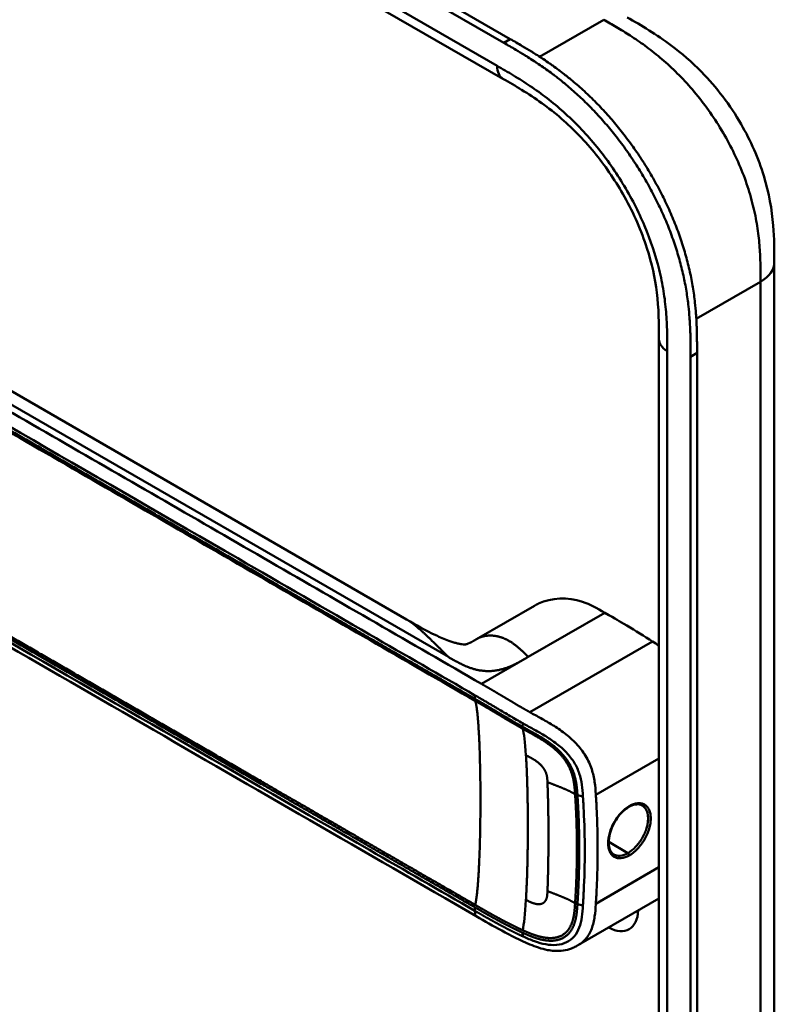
# Model space of a CAD drawing. Header units: millimetres. Extents: x 20 to 833, y 20 to 574.
# Tile 4 of 10: x 200 to 232, y 99 to 141. Entities that reach past the tile are written whole.
import ezdxf

# ---------------------------------------------------------------- set-up
doc = ezdxf.new("R2010")
doc.units = ezdxf.units.MM
doc.header["$LTSCALE"] = 2
doc.layers.add('Sichtbare Kanten(DIN)', color=7, linetype='Continuous', lineweight=50)
doc.layers.add('Sichtbare tangentiale Kanten(DIN)', color=7, linetype='Continuous', lineweight=50)

msp = doc.modelspace()

# ---------------------------------------------------------------- linework, layer by layer
at = {"layer": 'Sichtbare Kanten(DIN)'}
for p, q in [((176.086, 166.064), (221.036, 140.112)), ((220.761, 139.953), (175.811, 165.905)), ((220.727, 138.424), (179.737, 162.09)), ((220.727, 138.424), (220.727, 138.424)), ((216.634, 115.474), (184.867, 133.815)), ((232.248, 130.628), (232.248, 130.628)), ((227.35, 127.362), (227.35, 127.362)), ((227.35, 65.494), (227.35, 127.362)), ((228.966, 126.785), (228.966, 64.264)), ((228.692, 64.106), (228.692, 126.627)), ((222.061, 116.054), (219.604, 114.636)), ((219.261, 113.057), (219.261, 113.057)), ((219.174, 112.311), (219.174, 112.311)), ((219.386, 112.188), (219.386, 112.188)), ((223.835, 110.198), (223.835, 110.198)), ((222.308, 109.317), (222.309, 109.318)), ((223.853, 108.409), (223.853, 108.409)), ((223.953, 104.778), (223.953, 104.778)), ((224.185, 104.702), (224.185, 104.702)), ((227.35, 103.626), (223.93, 101.652)), ((219.593, 102.869), (219.593, 102.869)), ((223.93, 101.652), (223.93, 101.652))]:
    msp.add_line(p, q, dxfattribs=at)
for centre, major_axis, start_param, end_param in [((223.346, 109.916), (-2.8, 4.85), 0.009893, 0.010537), ((223.29, 109.884), (-2.76, 4.78), 6.246868, 6.247662), ((223.29, 109.884), (-2.34, 4.053), 6.056192, 6.056239), ((223.318, 109.9), (-2.32, 4.018), 6.063042, 6.063091), ((223.403, 109.949), (-2.3, 3.984), 6.09801, 6.098059), ((223.233, 109.851), (-2.3, 3.984), 6.012295, 6.012343), ((223.176, 109.818), (-2.26, 3.914), 5.965961, 5.96598), ((223.348, 109.915), (2.801, -4.852), 3.755149, 3.755152), ((223.293, 109.881), (-2.762, 4.785), 0.596305, 0.596308), ((223.459, 109.982), (-2.26, 3.914), 0.608456, 0.608473), ((223.516, 110.014), (-1.91, 3.309), 0.599588, 0.599593), ((223.233, 109.851), (2.3, -3.984), 3.918137, 3.918157), ((223.29, 109.884), (2.34, -4.053), 3.935383, 3.935402), ((223.177, 109.818), (2.26, -3.914), 3.90028, 3.9003), ((223.318, 109.9), (-2.32, 4.018), 0.802604, 0.802622), ((223.29, 109.884), (2.34, -4.053), 5.30555, 5.3057), ((223.29, 109.884), (-2.76, 4.78), 2.193163, 2.193278), ((223.459, 109.982), (-2.26, 3.914), 2.483048, 2.483052), ((223.29, 109.884), (-2.76, 4.781), 2.502702, 2.502706), ((223.346, 109.916), (2.8, -4.849), 5.62772, 5.627723), ((225.156, 103.94), (0.93, -1.611), 5.076761, 5.076776), ((225.156, 103.94), (0.93, -1.611), 5.538923, 7.027295)]:
    msp.add_ellipse(centre, major_axis=major_axis, ratio=0.57735, start_param=start_param, end_param=end_param, dxfattribs=at)
for points, knots in [([(226.004, 141.032), (226.607, 140.684), (227.248, 140.307), (228.312, 139.51), (228.748, 139.133), (229.789, 138.068), (230.371, 137.306), (231.244, 135.797), (231.575, 135.045), (232.018, 133.591), (232.145, 132.873), (232.246, 131.649), (232.248, 131.124), (232.248, 130.628)], [0, 0, 0, 0, 0.640067, 0.640067, 1.097736, 1.097736, 1.8011, 1.8011, 2.405341, 2.405341, 2.977357, 2.977357, 3.433806, 3.433806, 3.433806, 3.433806]), ([(221.036, 140.112), (221.205, 140.014), (221.502, 139.842), (221.845, 139.636), (222.103, 139.476), (222.275, 139.366), (222.491, 139.223), (222.664, 139.106), (222.88, 138.954), (223.052, 138.828), (223.311, 138.633), (223.569, 138.428), (223.953, 138.105), (224.29, 137.798), (224.705, 137.393), (225.03, 137.05), (225.427, 136.601), (225.735, 136.227), (226.107, 135.74), (226.393, 135.337), (226.734, 134.818), (226.994, 134.393), (227.299, 133.849), (227.528, 133.407), (227.792, 132.846), (227.986, 132.393), (228.204, 131.824), (228.358, 131.367), (228.526, 130.799), (228.639, 130.347), (228.754, 129.79), (228.826, 129.351), (228.886, 128.866), (228.914, 128.549), (228.936, 128.237), (228.947, 128.031), (228.956, 127.776), (228.961, 127.575), (228.965, 127.325), (228.966, 127.078), (228.966, 126.883), (228.966, 126.785)], [-0.9999979, -0.9999979, -0.9999979, -0.9999979, -0.9583317, -0.927082, -0.9166655, -0.8958324, -0.8854159, -0.8645828, -0.8541662, -0.8333331, -0.8229166, -0.7916669, -0.7708339, -0.7291677, -0.7083346, -0.6666684, -0.6458353, -0.6041691, -0.583336, -0.5416698, -0.5208368, -0.4791706, -0.4583375, -0.4166713, -0.3958382, -0.354172, -0.3333389, -0.2916727, -0.2708396, -0.2291735, -0.2083404, -0.1666742, -0.1458411, -0.1145915, -0.1041749, -0.0833418, -0.0729253, -0.0520922, -0.0416756, -0.0208425, -0.0000095, -0.0000095, -0.0000095, -0.0000095]), ([(228.692, 126.627), (228.692, 126.724), (228.692, 126.92), (228.69, 127.167), (228.687, 127.416), (228.682, 127.618), (228.672, 127.873), (228.661, 128.078), (228.64, 128.391), (228.611, 128.708), (228.552, 129.192), (228.48, 129.631), (228.364, 130.189), (228.251, 130.641), (228.084, 131.209), (227.93, 131.665), (227.712, 132.235), (227.518, 132.688), (227.254, 133.248), (227.025, 133.691), (226.719, 134.234), (226.46, 134.66), (226.118, 135.178), (225.832, 135.581), (225.46, 136.068), (225.152, 136.443), (224.756, 136.892), (224.431, 137.234), (224.016, 137.64), (223.678, 137.946), (223.294, 138.27), (223.037, 138.474), (222.778, 138.67), (222.605, 138.795), (222.389, 138.947), (222.217, 139.065), (222.001, 139.207), (221.828, 139.317), (221.57, 139.478), (221.228, 139.684), (220.93, 139.856), (220.761, 139.953)], [0.0000095, 0.0000095, 0.0000095, 0.0000095, 0.0208425, 0.0416756, 0.0520922, 0.0729253, 0.0833418, 0.1041749, 0.1145915, 0.1458411, 0.1666742, 0.2083404, 0.2291735, 0.2708396, 0.2916727, 0.3333389, 0.354172, 0.3958382, 0.4166713, 0.4583375, 0.4791706, 0.5208368, 0.5416698, 0.583336, 0.6041691, 0.6458353, 0.6666684, 0.7083346, 0.7291677, 0.7708339, 0.7916669, 0.8229166, 0.8333331, 0.8541662, 0.8645828, 0.8854159, 0.8958324, 0.9166655, 0.927082, 0.9583317, 0.9999979, 0.9999979, 0.9999979, 0.9999979]), ([(227.35, 127.362), (227.351, 128.024), (227.344, 128.671), (227.182, 129.958), (227.046, 130.593), (226.607, 131.962), (226.279, 132.713), (225.535, 134.046), (225.124, 134.652), (224.225, 135.77), (223.724, 136.287), (222.661, 137.209), (222.091, 137.606), (221.258, 138.117), (220.994, 138.27), (220.727, 138.424)], [0, 0, 0, 0, 0.609028, 0.609028, 1.140262, 1.140262, 1.745142, 1.745142, 2.28517, 2.28517, 2.850958, 2.850958, 3.470181, 3.470181, 3.75364, 3.75364, 3.75364, 3.75364]), ([(232.248, 130.628), (232.248, 119.741), (232.248, 108.855), (232.248, 88.232), (232.248, 78.496), (232.248, 68.76)], [0, 0, 0, 0, 10, 10, 18.943141, 18.943141, 18.943141, 18.943141]), ([(219.593, 102.869), (210.164, 108.313), (200.736, 113.756), (188.742, 120.681), (186.175, 122.162), (182.327, 124.385), (181.028, 125.123), (179.279, 126.361), (178.718, 126.808), (178.042, 127.564), (177.84, 127.844), (177.624, 128.302), (177.566, 128.466), (177.507, 128.728), (177.492, 128.819), (177.477, 128.962), (177.473, 129.011), (177.47, 129.089), (177.469, 129.116), (177.468, 129.158), (177.468, 129.173), (177.467, 129.197), (177.467, 129.206), (177.467, 129.22), (177.467, 129.225), (177.467, 129.233), (177.467, 129.236), (177.467, 129.24), (177.467, 129.242), (177.467, 129.245), (177.467, 129.246), (177.467, 129.247)], [0.000012, 0.000012, 0.000012, 0.000012, 10, 10, 12.721815, 12.721815, 14.083382, 14.083382, 14.788117, 14.788117, 15.165559, 15.165559, 15.364309, 15.364309, 15.466235, 15.466235, 15.51796, 15.51796, 15.544267, 15.544267, 15.557804, 15.557804, 15.564928, 15.564928, 15.568801, 15.568801, 15.570957, 15.570957, 15.572137, 15.572137, 15.573377, 15.573377, 15.573377, 15.573377]), ([(225.054, 115.758), (224.711, 115.956), (224.416, 116.117), (224.107, 116.219), (223.466, 116.432), (222.782, 116.395), (222.24, 116.147), (222.179, 116.118), (222.119, 116.088), (222.062, 116.054)], [-2.989299, -2.989299, -2.989299, -2.989299, -2.535557, -2.535557, -2.535557, -1.593411, -1.593411, -1.593411, -1.487163, -1.487163, -1.487163, -1.487163]), ([(216.636, 115.473), (217.022, 115.25), (217.424, 115.013), (218.048, 114.719), (218.231, 114.64), (218.484, 114.548), (218.541, 114.528), (218.652, 114.493), (218.706, 114.478), (218.782, 114.458), (218.806, 114.452), (218.851, 114.442), (218.873, 114.438), (218.93, 114.427), (218.961, 114.422), (219.034, 114.413), (219.06, 114.412), (219.103, 114.412), (219.117, 114.413), (219.172, 114.42), (219.202, 114.423), (219.356, 114.497), (219.408, 114.524), (219.481, 114.565)], [0, 0, 0, 0, 0.412798, 0.412798, 0.571706, 0.571706, 0.617207, 0.617207, 0.658837, 0.658837, 0.679527, 0.679527, 0.700225, 0.700225, 0.742052, 0.742052, 0.82549, 0.82549, 0.921407, 0.921407, 1.209516, 1.209516, 1.309538, 1.309538, 1.309538, 1.309538]), ([(227.07, 114.539), (226.742, 114.747), (226.349, 114.992), (225.63, 115.425), (225.551, 115.47), (225.054, 115.758)], [-1.067267, -1.067267, -1.067267, -1.067267, -0.527761, -0.527761, 0, 0, 0, 0]), ([(226.073, 107.512), (225.988, 107.463), (225.9, 107.396), (225.733, 107.238), (225.652, 107.144), (225.507, 106.94), (225.442, 106.828), (225.334, 106.599), (225.291, 106.479), (225.233, 106.249), (225.217, 106.135), (225.213, 105.93), (225.225, 105.836), (225.271, 105.679), (225.307, 105.614), (225.376, 105.537), (225.405, 105.513), (225.436, 105.495)], [0, 0, 0, 0, 0.0929743, 0.0929743, 0.1876662, 0.1876662, 0.2826213, 0.2826213, 0.3785871, 0.3785871, 0.4744447, 0.4744447, 0.5687909, 0.5687909, 0.662474, 0.662474, 0.7185746, 0.7185746, 0.7185746, 0.7185746]), ([(226.637, 107.573), (226.571, 107.611), (226.491, 107.629), (226.318, 107.617), (226.223, 107.589), (226.109, 107.532), (226.091, 107.522), (226.073, 107.512)], [0, 0, 0, 0, 0.1124138, 0.1124138, 0.2176118, 0.2176118, 0.2371353, 0.2371353, 0.2371353, 0.2371353]), ([(223.93, 101.652), (223.925, 101.649), (223.92, 101.646), (223.908, 101.639), (223.902, 101.636), (223.886, 101.627), (223.876, 101.621), (223.85, 101.607), (223.834, 101.598), (223.789, 101.575), (223.76, 101.561), (223.671, 101.52), (223.611, 101.497), (223.433, 101.44), (223.313, 101.417), (223.002, 101.389), (222.809, 101.403), (222.363, 101.487), (222.111, 101.576), (221.453, 101.853), (221.062, 102.053), (220.312, 102.455), (219.952, 102.661), (219.593, 102.869)], [0, 0, 0, 0, 0.004984, 0.004984, 0.010551, 0.010551, 0.018857, 0.018857, 0.032649, 0.032649, 0.058506, 0.058506, 0.111776, 0.111776, 0.219064, 0.219064, 0.389016, 0.389016, 0.623188, 0.623188, 1.027902, 1.027902, 1.409262, 1.409262, 1.409262, 1.409262])]:
    msp.add_open_spline(points, degree=3, knots=knots, dxfattribs=at)
for points, degree in [([(216.635, 115.473), (216.635, 115.473), (216.635, 115.473), (216.635, 115.473), (216.635, 115.473), (216.636, 115.473), (216.636, 115.473), (216.636, 115.473)], 7), ([(219.613, 114.641), (219.586, 114.625), (219.559, 114.61), (219.533, 114.595), (219.507, 114.58), (219.481, 114.565)], 5), ([(219.604, 114.636), (219.607, 114.637), (219.61, 114.639), (219.613, 114.641)], 3), ([(227.07, 114.539), (227.163, 114.48), (227.257, 114.421), (227.35, 114.359)], 3), ([(226.637, 107.573), (226.637, 107.573), (226.637, 107.573), (226.637, 107.573)], 3), ([(222.652, 107.164), (222.652, 107.164), (222.652, 107.164), (222.652, 107.164)], 3), ([(222.653, 105.496), (222.653, 105.495), (222.653, 105.495), (222.654, 105.495)], 3)]:
    msp.add_open_spline(points, degree=degree, dxfattribs=at)
at = {"layer": 'Sichtbare tangentiale Kanten(DIN)'}
for p, q in [((179.488, 162.639), (220.479, 138.974)), ((222.281, 139.361), (225.004, 140.933)), ((224.721, 140.77), (224.721, 140.77)), ((220.761, 139.953), (221.036, 140.112)), ((226.095, 140.279), (226.095, 140.279)), ((228.211, 138.571), (228.211, 138.571)), ((184.225, 133.615), (218.408, 113.879)), ((231.635, 131.088), (231.635, 131.088)), ((231.662, 129.811), (228.935, 128.237)), ((227.702, 126.872), (227.702, 65.004)), ((228.692, 126.627), (228.966, 126.785)), ((221.8, 113.879), (225.054, 115.758)), ((227.07, 114.539), (221.868, 111.535)), ((219.818, 112.735), (221.755, 113.853)), ((221.755, 113.853), (221.8, 113.879)), ((219.329, 112.222), (219.329, 112.222)), ((219.538, 112.1), (219.538, 112.25)), ((221.554, 110.919), (221.565, 111.063)), ((227.35, 109.575), (224.67, 108.027)), ((223.889, 108.01), (224.121, 107.959)), ((223.949, 106.76), (223.949, 106.76)), ((224.185, 106.624), (224.185, 106.624)), ((224.741, 106.302), (224.741, 106.302)), ((226.033, 105.556), (225.215, 106.029)), ((227.35, 104.951), (224.67, 103.403)), ((219.538, 103.099), (219.538, 103.248)), ((223.889, 103.386), (224.121, 103.335)), ((221.554, 102.174), (221.565, 102.019))]:
    msp.add_line(p, q, dxfattribs=at)
for centre, major_axis, ratio, start_param, end_param in [((221.277, 103.004), (0.206, 7.959), 0.058822, 5.715032, 6.102647), ((221.276, 109.794), (0.174, -7.758), 0.062155, 0.250345, 0.637485)]:
    msp.add_ellipse(centre, major_axis=major_axis, ratio=ratio, start_param=start_param, end_param=end_param, dxfattribs=at)
for points, degree, knots in [([(231.662, 129.811), (231.662, 130.016), (231.662, 130.228), (231.658, 130.442), (231.654, 130.68), (231.646, 130.921), (231.63, 131.164), (231.613, 131.428), (231.588, 131.694), (231.551, 131.964), (231.512, 132.245), (231.462, 132.531), (231.395, 132.827), (231.329, 133.125), (231.247, 133.43), (231.149, 133.736), (231.051, 134.044), (230.937, 134.354), (230.808, 134.663), (230.68, 134.971), (230.536, 135.277), (230.379, 135.58), (230.223, 135.879), (230.053, 136.176), (229.873, 136.463), (229.693, 136.75), (229.503, 137.027), (229.305, 137.293), (229.109, 137.557), (228.903, 137.811), (228.69, 138.055), (228.482, 138.293), (228.266, 138.521), (228.045, 138.737), (227.831, 138.946), (227.612, 139.144), (227.391, 139.33), (227.179, 139.507), (226.965, 139.674), (226.749, 139.832), (226.544, 139.981), (226.338, 140.122), (226.131, 140.255), (225.936, 140.382), (225.74, 140.502), (225.546, 140.617), (225.363, 140.726), (225.182, 140.831), (225.004, 140.933)], 3, [0, 0, 0, 0, 0.200478, 0.200478, 0.200478, 0.423741, 0.423741, 0.423741, 0.666684, 0.666684, 0.666684, 0.9194, 0.9194, 0.9194, 1.173003, 1.173003, 1.173003, 1.427874, 1.427874, 1.427874, 1.681933, 1.681933, 1.681933, 1.933379, 1.933379, 1.933379, 2.184817, 2.184817, 2.184817, 2.434394, 2.434394, 2.434394, 2.678283, 2.678283, 2.678283, 2.913464, 2.913464, 2.913464, 3.137969, 3.137969, 3.137969, 3.350822, 3.350822, 3.350822, 3.551826, 3.551826, 3.551826, 3.741307, 3.741307, 3.741307, 3.741307]), ([(220.479, 138.974), (220.706, 138.842), (221.172, 138.573), (221.886, 138.123), (222.599, 137.611), (223.538, 136.834), (224.663, 135.67), (225.848, 134.015), (226.791, 132.186), (227.311, 130.623), (227.556, 129.407), (227.662, 128.522), (227.702, 127.671), (227.702, 127.133), (227.702, 126.872)], 3, [41.227522, 41.227522, 41.227522, 41.227522, 41.471025, 41.714526, 41.958028, 42.201529, 42.688532, 43.175534, 43.662537, 44.149539, 44.39304, 44.636542, 44.880043, 45.123546, 45.123546, 45.123546, 45.123546]), ([(219.818, 112.735), (219.817, 112.736), (219.814, 112.738), (219.81, 112.74), (218.331, 113.594), (216.832, 114.459), (213.838, 116.188), (212.342, 117.052), (209.353, 118.777), (207.859, 119.64), (204.87, 121.365), (203.375, 122.228), (200.384, 123.956), (198.888, 124.819), (195.897, 126.546), (194.403, 127.409), (192.163, 128.702), (191.416, 129.133), (189.922, 129.996), (189.175, 130.427), (187.678, 131.291), (186.93, 131.723), (185.433, 132.587), (184.685, 133.019), (183.939, 133.45)], 3, [0, 0, 0, 0, 0.003774, 0.003774, 0.003774, 1.589417, 1.589417, 3.175061, 3.175061, 4.760704, 4.760704, 6.346347, 6.346347, 7.93199, 7.93199, 9.517633, 9.517633, 10.310454, 10.310454, 11.103276, 11.103276, 11.896097, 11.896097, 12.687417, 12.687417, 12.687417, 12.687417]), ([(183.659, 132.965), (186.475, 131.339), (189.299, 129.709), (192.113, 128.084), (197.891, 124.748), (203.682, 121.405), (209.463, 118.067), (211.325, 116.992), (213.189, 115.916), (215.055, 114.839), (216.555, 113.972), (218.059, 113.104), (219.538, 112.25)], 3, [23.229983, 23.229983, 23.229983, 23.229983, 26.216835, 26.216835, 26.216835, 32.351591, 32.351591, 32.351591, 34.327983, 34.327983, 34.327983, 35.917386, 35.917386, 35.917386, 35.917386]), ([(219.541, 112.099), (219.539, 112.1), (218.649, 112.614), (216.857, 113.649), (214.154, 115.209), (210.569, 117.279), (206.086, 119.868), (201.598, 122.459), (197.114, 125.048), (193.079, 127.377), (189.489, 129.45), (186.798, 131.003), (185.005, 132.039), (184.108, 132.556), (183.659, 132.815)], 5, [20.643738, 20.643738, 20.643738, 20.643738, 20.643738, 20.643738, 20.647429, 22.23307, 23.81871, 25.404351, 26.989992, 28.575633, 30.161274, 31.746914, 32.539735, 33.332924, 33.332924, 33.332924, 33.332924, 33.332924, 33.332924]), ([(183.672, 132.726), (184.42, 132.294), (185.167, 131.863), (186.662, 131), (187.409, 130.568), (189.652, 129.273), (191.147, 128.41), (194.137, 126.684), (195.632, 125.821), (198.621, 124.095), (200.116, 123.232), (203.107, 121.505), (204.602, 120.642), (207.592, 118.916), (209.087, 118.053), (212.075, 116.327), (213.57, 115.464), (216.566, 113.734), (218.069, 112.867), (219.551, 112.011)], 3, [3.014705, 3.014705, 3.014705, 3.014705, 3.807868, 3.807868, 4.600688, 4.600688, 6.186329, 6.186329, 7.77197, 7.77197, 9.357611, 9.357611, 10.943251, 10.943251, 12.528892, 12.528892, 14.114533, 14.114533, 15.703149, 15.703149, 15.703149, 15.703149]), ([(183.66, 123.963), (183.66, 123.963), (184.108, 123.704), (185.005, 123.186), (186.799, 122.15), (189.49, 120.597), (193.079, 118.525), (197.114, 116.195), (201.598, 113.606), (206.086, 111.015), (210.57, 108.426), (214.156, 106.356), (216.858, 104.796), (218.649, 103.761), (219.538, 103.248)], 5, [0, 0, 0, 0, 0, 0, 0.000115, 0.792936, 1.585758, 3.171401, 4.757044, 6.342687, 7.92833, 9.513973, 11.099617, 12.688168, 12.688168, 12.688168, 12.688168, 12.688168, 12.688168]), ([(219.538, 103.099), (218.041, 103.963), (216.549, 104.825), (215.054, 105.688), (209.582, 108.847), (204.109, 112.007), (198.632, 115.169), (194.953, 117.293), (191.286, 119.41), (187.606, 121.535), (186.291, 122.294), (184.973, 123.055), (183.659, 123.813)], 3, [0, 0, 0, 0, 1.585642, 1.585642, 1.585642, 7.391542, 7.391542, 7.391542, 11.290432, 11.290432, 11.290432, 12.683632, 12.683632, 12.683632, 12.683632]), ([(219.553, 103.351), (219.551, 103.352), (218.662, 103.865), (216.87, 104.9), (214.167, 106.46), (210.581, 108.531), (206.098, 111.119), (201.61, 113.71), (197.127, 116.299), (193.091, 118.629), (189.502, 120.701), (186.811, 122.255), (185.018, 123.29), (184.121, 123.808), (183.672, 124.067)], 5, [20.643505, 20.643505, 20.643505, 20.643505, 20.643505, 20.643505, 20.647304, 22.232947, 23.81859, 25.404233, 26.989877, 28.57552, 30.161163, 31.746806, 32.539627, 33.332646, 33.332646, 33.332646, 33.332646, 33.332646, 33.332646]), ([(221.868, 111.535), (221.868, 111.535), (221.862, 111.539), (221.805, 111.571), (221.695, 111.632), (221.531, 111.727), (221.31, 111.855), (221.078, 111.994), (220.876, 112.114), (220.702, 112.219), (220.553, 112.306), (220.429, 112.38), (220.305, 112.452), (220.159, 112.538), (220.038, 112.608), (219.941, 112.664), (219.868, 112.706), (219.821, 112.733)], 5, [0, 0, 0, 0, 0, 0, 0.0000229, 0.0096916, 0.0982564, 0.1868211, 0.2753859, 0.3639507, 0.4082331, 0.4525155, 0.4967979, 0.5410803, 0.5853627, 0.6296451, 0.7144354, 0.7144354, 0.7144354, 0.7144354, 0.7144354, 0.7144354]), ([(219.541, 112.249), (219.62, 112.203), (219.699, 112.157), (219.778, 112.112), (219.819, 112.088), (219.86, 112.064), (219.901, 112.04), (219.942, 112.016), (219.982, 111.992), (220.023, 111.968), (220.064, 111.944), (220.105, 111.92), (220.146, 111.896), (220.188, 111.872), (220.228, 111.848), (220.27, 111.823), (220.311, 111.799), (220.352, 111.775), (220.393, 111.75), (220.434, 111.726), (220.475, 111.701), (220.517, 111.677), (220.6, 111.627), (220.684, 111.577), (220.769, 111.526), (220.855, 111.475), (220.941, 111.424), (221.03, 111.372), (221.118, 111.32), (221.208, 111.267), (221.297, 111.215), (221.387, 111.163), (221.477, 111.113), (221.565, 111.063)], 3, [35.9173864, 35.9173864, 35.9173864, 35.9173864, 36.0021913, 36.0021913, 36.0021913, 36.0464737, 36.0464737, 36.0464737, 36.0907561, 36.0907561, 36.0907561, 36.1350385, 36.1350385, 36.1350385, 36.1793209, 36.1793209, 36.1793209, 36.2236033, 36.2236033, 36.2236033, 36.2678857, 36.2678857, 36.2678857, 36.3564505, 36.3564505, 36.3564505, 36.4450153, 36.4450153, 36.4450153, 36.5335801, 36.5335801, 36.5335801, 36.6222122, 36.6222122, 36.6222122, 36.6222122]), ([(221.554, 110.919), (221.554, 110.919), (221.501, 110.949), (221.394, 111.009), (221.234, 111.101), (221.023, 111.226), (220.765, 111.379), (220.513, 111.53), (220.266, 111.676), (220.023, 111.821), (219.829, 111.932), (219.685, 112.016), (219.589, 112.071), (219.543, 112.098)], 5, [19.9459827, 19.9459827, 19.9459827, 19.9459827, 19.9459827, 19.9459827, 19.9460686, 20.0337387, 20.1214087, 20.2090787, 20.2967487, 20.3844187, 20.4720888, 20.5597588, 20.6429705, 20.6429705, 20.6429705, 20.6429705, 20.6429705, 20.6429705]), ([(219.551, 112.011), (219.599, 111.983), (219.695, 111.928), (219.84, 111.844), (220.034, 111.732), (220.277, 111.587), (220.524, 111.442), (220.774, 111.291), (221.032, 111.138), (221.243, 111.014), (221.403, 110.922), (221.51, 110.862), (221.564, 110.831)], 5, [15.703149, 15.703149, 15.703149, 15.703149, 15.703149, 15.703149, 15.7878438, 15.8755138, 15.9631839, 16.0508539, 16.1385239, 16.2261939, 16.3138639, 16.4021379, 16.4021379, 16.4021379, 16.4021379, 16.4021379, 16.4021379]), ([(224.67, 108.027), (224.669, 108.035), (224.669, 108.043), (224.668, 108.051), (224.657, 108.223), (224.643, 108.396), (224.618, 108.574), (224.592, 108.752), (224.554, 108.933), (224.493, 109.119), (224.431, 109.304), (224.345, 109.494), (224.234, 109.678), (224.122, 109.862), (223.985, 110.039), (223.833, 110.201), (223.68, 110.363), (223.515, 110.508), (223.345, 110.639), (223.176, 110.77), (223.003, 110.885), (222.834, 110.99), (222.665, 111.094), (222.5, 111.188), (222.34, 111.276), (222.179, 111.365), (222.024, 111.449), (221.868, 111.535)], 3, [0, 0, 0, 0, 0.007362, 0.007362, 0.007362, 0.167688, 0.167688, 0.167688, 0.328015, 0.328015, 0.328015, 0.488341, 0.488341, 0.488341, 0.648667, 0.648667, 0.648667, 0.808994, 0.808994, 0.808994, 0.96932, 0.96932, 0.96932, 1.129647, 1.129647, 1.129647, 1.28995, 1.28995, 1.28995, 1.28995]), ([(223.889, 108.01), (223.889, 108.011), (223.883, 108.098), (223.87, 108.271), (223.846, 108.534), (223.776, 108.892), (223.579, 109.358), (223.245, 109.799), (222.826, 110.167), (222.382, 110.459), (222.045, 110.649), (221.798, 110.783), (221.635, 110.874), (221.554, 110.919)], 5, [18.881507, 18.881507, 18.881507, 18.881507, 18.881507, 18.881507, 18.882697, 19.015618, 19.14854, 19.281461, 19.414383, 19.547304, 19.680226, 19.813147, 19.945983, 19.945983, 19.945983, 19.945983, 19.945983, 19.945983]), ([(221.564, 110.831), (221.644, 110.786), (221.806, 110.697), (222.049, 110.564), (222.377, 110.379), (222.799, 110.099), (223.187, 109.753), (223.494, 109.345), (223.679, 108.907), (223.747, 108.563), (223.771, 108.306), (223.783, 108.135), (223.789, 108.049)], 5, [0, 0, 0, 0, 0, 0, 0.132315, 0.265237, 0.398158, 0.53108, 0.664001, 0.796923, 0.929844, 1.062736, 1.062736, 1.062736, 1.062736, 1.062736, 1.062736]), ([(221.565, 111.063), (221.574, 111.058), (221.584, 111.053), (221.593, 111.047), (221.753, 110.959), (221.909, 110.874), (222.067, 110.787), (222.225, 110.7), (222.384, 110.61), (222.542, 110.512), (222.7, 110.414), (222.857, 110.309), (223.006, 110.194), (223.156, 110.079), (223.297, 109.955), (223.423, 109.821), (223.549, 109.687), (223.66, 109.544), (223.751, 109.394), (223.842, 109.245), (223.913, 109.09), (223.965, 108.933), (224.017, 108.775), (224.051, 108.616), (224.074, 108.454), (224.097, 108.293), (224.11, 108.128), (224.121, 107.959)], 3, [36.622212, 36.622212, 36.622212, 36.622212, 36.631814, 36.631814, 36.631814, 36.79214, 36.79214, 36.79214, 36.952466, 36.952466, 36.952466, 37.112793, 37.112793, 37.112793, 37.273119, 37.273119, 37.273119, 37.433446, 37.433446, 37.433446, 37.593772, 37.593772, 37.593772, 37.754099, 37.754099, 37.754099, 37.914067, 37.914067, 37.914067, 37.914067]), ([(223.789, 108.049), (223.789, 108.049), (223.789, 108.048), (223.797, 107.933), (223.81, 107.703), (223.831, 107.356), (223.848, 106.896), (223.864, 106.319), (223.867, 105.743), (223.864, 105.165), (223.848, 104.586), (223.831, 104.122), (223.81, 103.773), (223.797, 103.541), (223.789, 103.425)], 5, [17.464876, 17.464876, 17.464876, 17.464876, 17.464876, 17.464876, 17.464906, 17.466133, 17.643037, 17.819941, 17.996845, 18.173749, 18.350653, 18.527557, 18.704461, 18.882622, 18.882622, 18.882622, 18.882622, 18.882622, 18.882622]), ([(223.889, 103.386), (223.889, 103.386), (223.896, 103.502), (223.91, 103.733), (223.93, 104.083), (223.947, 104.546), (223.963, 105.126), (223.967, 105.704), (223.963, 106.281), (223.947, 106.86), (223.93, 107.319), (223.91, 107.667), (223.896, 107.896), (223.889, 108.01)], 5, [0.000001, 0.000001, 0.000001, 0.000001, 0.000001, 0.000001, 0.000038, 0.176942, 0.353846, 0.53075, 0.707654, 0.884558, 1.061462, 1.238366, 1.415305, 1.415305, 1.415305, 1.415305, 1.415305, 1.415305]), ([(224.121, 107.959), (224.122, 107.951), (224.122, 107.942), (224.123, 107.934), (224.129, 107.841), (224.135, 107.747), (224.14, 107.652), (224.146, 107.558), (224.151, 107.463), (224.156, 107.368), (224.212, 106.227), (224.212, 105.081), (224.156, 103.931), (224.151, 103.836), (224.146, 103.74), (224.14, 103.645), (224.135, 103.55), (224.129, 103.455), (224.123, 103.361), (224.122, 103.352), (224.122, 103.343), (224.121, 103.335)], 3, [0, 0, 0, 0, 0.008036, 0.008036, 0.008036, 0.096166, 0.096166, 0.096166, 0.184296, 0.184296, 0.184296, 1.241854, 1.241854, 1.241854, 1.329984, 1.329984, 1.329984, 1.418114, 1.418114, 1.418114, 1.426148, 1.426148, 1.426148, 1.426148]), ([(224.67, 103.403), (224.67, 103.409), (224.671, 103.419), (224.671, 103.427), (224.677, 103.515), (224.682, 103.603), (224.687, 103.691), (224.693, 103.787), (224.698, 103.884), (224.703, 103.981), (224.712, 104.175), (224.72, 104.369), (224.727, 104.563), (224.733, 104.757), (224.738, 104.951), (224.741, 105.144), (224.744, 105.337), (224.746, 105.529), (224.746, 105.721), (224.746, 105.913), (224.744, 106.105), (224.741, 106.297), (224.738, 106.49), (224.733, 106.682), (224.727, 106.876), (224.72, 107.069), (224.712, 107.262), (224.703, 107.454), (224.698, 107.551), (224.693, 107.647), (224.687, 107.742), (224.682, 107.838), (224.676, 107.933), (224.67, 108.027)], 3, [0, 0, 0, 0, 0.00741, 0.00741, 0.00741, 0.088467, 0.088467, 0.088467, 0.176597, 0.176597, 0.176597, 0.352857, 0.352857, 0.352857, 0.529117, 0.529117, 0.529117, 0.705376, 0.705376, 0.705376, 0.881636, 0.881636, 0.881636, 1.057896, 1.057896, 1.057896, 1.234156, 1.234156, 1.234156, 1.322285, 1.322285, 1.322285, 1.410732, 1.410732, 1.410732, 1.410732]), ([(226.09, 105.457), (225.971, 105.389), (225.794, 105.327), (225.585, 105.335), (225.449, 105.385), (225.337, 105.478), (225.254, 105.611), (225.203, 105.778), (225.186, 105.974), (225.203, 106.189), (225.254, 106.417), (225.337, 106.649), (225.449, 106.874), (225.585, 107.085), (225.794, 107.337), (225.971, 107.481), (226.09, 107.55)], 3, [0, 0, 0, 0, 0.1229603, 0.1844403, 0.2459204, 0.3074004, 0.3688805, 0.4303605, 0.4918406, 0.5533206, 0.6148007, 0.6762807, 0.7377608, 0.7992408, 0.8607209, 0.983681, 0.983681, 0.983681, 0.983681]), ([(226.033, 105.556), (226.144, 105.62), (226.256, 105.71), (226.359, 105.818), (226.373, 105.833), (226.387, 105.848), (226.401, 105.864), (226.438, 105.905), (226.473, 105.948), (226.507, 105.993), (226.553, 106.055), (226.597, 106.12), (226.636, 106.188), (226.659, 106.226), (226.68, 106.264), (226.699, 106.303), (226.715, 106.334), (226.729, 106.365), (226.743, 106.396), (226.774, 106.467), (226.801, 106.539), (226.823, 106.61), (226.841, 106.672), (226.856, 106.733), (226.867, 106.793), (226.869, 106.803), (226.87, 106.812), (226.872, 106.822), (226.883, 106.891), (226.888, 106.958), (226.888, 107.022), (226.888, 107.086), (226.883, 107.147), (226.872, 107.204), (226.87, 107.213), (226.868, 107.223), (226.866, 107.232), (226.855, 107.278), (226.841, 107.321), (226.823, 107.36), (226.801, 107.407), (226.774, 107.449), (226.743, 107.485), (226.729, 107.502), (226.714, 107.517), (226.697, 107.53), (226.679, 107.547), (226.658, 107.561), (226.637, 107.573)], 3, [0, 0, 0, 0, 0.1229603, 0.1229603, 0.1229603, 0.1399024, 0.1399024, 0.1399024, 0.1844404, 0.1844404, 0.1844404, 0.2459204, 0.2459204, 0.2459204, 0.2803959, 0.2803959, 0.2803959, 0.3074005, 0.3074005, 0.3074005, 0.3688806, 0.3688806, 0.3688806, 0.4219893, 0.4219893, 0.4219893, 0.4303607, 0.4303607, 0.4303607, 0.4918407, 0.4918407, 0.4918407, 0.5533208, 0.5533208, 0.5533208, 0.5635023, 0.5635023, 0.5635023, 0.6148009, 0.6148009, 0.6148009, 0.676281, 0.676281, 0.676281, 0.7044598, 0.7044598, 0.7044598, 0.7374964, 0.7374964, 0.7374964, 0.7374964]), ([(226.09, 107.55), (226.208, 107.618), (226.387, 107.68), (226.598, 107.67), (226.737, 107.618), (226.852, 107.523), (226.937, 107.389), (226.99, 107.221), (227.001, 107.091), (227.001, 107.022)], 3, [0, 0, 0, 0, 0.1229601, 0.1844402, 0.2459203, 0.3074004, 0.3688804, 0.4303605, 0.4918262, 0.4918262, 0.4918262, 0.4918262]), ([(227.001, 107.022), (227.001, 107.022), (227.001, 106.954), (226.99, 106.81), (226.937, 106.583), (226.852, 106.353), (226.737, 106.129), (226.598, 105.92), (226.387, 105.669), (226.208, 105.526), (226.09, 105.457)], 3, [0, 0, 0, 0, 0.0000144, 0.0614945, 0.1229746, 0.1844546, 0.2459347, 0.3074148, 0.3688949, 0.4918552, 0.4918552, 0.4918552, 0.4918552]), ([(225.436, 105.495), (225.436, 105.495), (225.436, 105.495), (225.436, 105.495), (225.475, 105.473), (225.518, 105.457), (225.564, 105.448), (225.597, 105.442), (225.633, 105.439), (225.67, 105.44), (225.683, 105.441), (225.696, 105.441), (225.709, 105.443), (225.811, 105.453), (225.922, 105.492), (226.033, 105.556)], 3, [0.7376021, 0.7376021, 0.7376021, 0.7376021, 0.7377606, 0.7377606, 0.7377606, 0.7992406, 0.7992406, 0.7992406, 0.8448718, 0.8448718, 0.8448718, 0.8607207, 0.8607207, 0.8607207, 0.983681, 0.983681, 0.983681, 0.983681]), ([(219.538, 103.248), (219.586, 103.221), (219.682, 103.165), (219.828, 103.081), (220.022, 102.969), (220.266, 102.833), (220.514, 102.696), (220.766, 102.562), (221.024, 102.428), (221.235, 102.324), (221.394, 102.248), (221.501, 102.199), (221.554, 102.174)], 5, [0, 0, 0, 0, 0, 0, 0.0848259, 0.1725609, 0.2602959, 0.3480309, 0.4357659, 0.5235009, 0.6112359, 0.698521, 0.698521, 0.698521, 0.698521, 0.698521, 0.698521]), ([(221.564, 102.28), (221.564, 102.28), (221.51, 102.305), (221.403, 102.354), (221.244, 102.43), (221.033, 102.534), (220.775, 102.668), (220.525, 102.801), (220.277, 102.938), (220.036, 103.073), (219.842, 103.184), (219.698, 103.268), (219.602, 103.323), (219.556, 103.35)], 5, [19.9453615, 19.9453615, 19.9453615, 19.9453615, 19.9453615, 19.9453615, 19.9454241, 20.0331591, 20.1208941, 20.2086291, 20.2963641, 20.3840991, 20.4718341, 20.5595692, 20.6426641, 20.6426641, 20.6426641, 20.6426641, 20.6426641, 20.6426641]), ([(221.554, 102.174), (221.555, 102.174), (221.636, 102.137), (221.799, 102.065), (222.046, 101.964), (222.383, 101.854), (222.827, 101.798), (223.245, 101.883), (223.579, 102.137), (223.776, 102.519), (223.846, 102.86), (223.87, 103.123), (223.883, 103.298), (223.889, 103.386)], 5, [0, 0, 0, 0, 0, 0, 0.000449, 0.133304, 0.266158, 0.399013, 0.531868, 0.664722, 0.797577, 0.930432, 1.064471, 1.064471, 1.064471, 1.064471, 1.064471, 1.064471]), ([(223.789, 103.425), (223.783, 103.338), (223.771, 103.165), (223.747, 102.908), (223.679, 102.581), (223.494, 102.225), (223.188, 101.993), (222.8, 101.913), (222.378, 101.966), (222.05, 102.072), (221.806, 102.172), (221.644, 102.244), (221.564, 102.28)], 5, [18.882622, 18.882622, 18.882622, 18.882622, 18.882622, 18.882622, 19.015441, 19.148296, 19.281151, 19.414005, 19.54686, 19.679715, 19.812569, 19.945357, 19.945357, 19.945357, 19.945357, 19.945357, 19.945357]), ([(224.121, 103.335), (224.11, 103.165), (224.097, 102.998), (224.074, 102.84), (224.051, 102.681), (224.017, 102.53), (223.965, 102.391), (223.913, 102.252), (223.842, 102.125), (223.751, 102.019), (223.66, 101.912), (223.549, 101.826), (223.423, 101.765), (223.297, 101.704), (223.156, 101.668), (223.006, 101.655), (222.857, 101.642), (222.7, 101.653), (222.542, 101.681), (222.384, 101.709), (222.225, 101.755), (222.067, 101.811), (221.91, 101.867), (221.752, 101.934), (221.593, 102.006), (221.584, 102.01), (221.575, 102.014), (221.565, 102.019)], 3, [0, 0, 0, 0, 0.159971, 0.159971, 0.159971, 0.320297, 0.320297, 0.320297, 0.480624, 0.480624, 0.480624, 0.64095, 0.64095, 0.64095, 0.801277, 0.801277, 0.801277, 0.961603, 0.961603, 0.961603, 1.121929, 1.121929, 1.121929, 1.282256, 1.282256, 1.282256, 1.291621, 1.291621, 1.291621, 1.291621]), ([(223.93, 101.652), (224.043, 101.718), (224.146, 101.802), (224.234, 101.903), (224.345, 102.031), (224.431, 102.185), (224.493, 102.348), (224.554, 102.511), (224.592, 102.683), (224.618, 102.857), (224.643, 103.03), (224.657, 103.206), (224.668, 103.379), (224.669, 103.387), (224.669, 103.395), (224.67, 103.403)], 3, [1.3944277, 1.3944277, 1.3944277, 1.3944277, 1.5198186, 1.5198186, 1.5198186, 1.680145, 1.680145, 1.680145, 1.8404714, 1.8404714, 1.8404714, 2.0007978, 2.0007978, 2.0007978, 2.0081391, 2.0081391, 2.0081391, 2.0081391]), ([(221.565, 102.019), (221.565, 102.019), (221.512, 102.043), (221.406, 102.092), (221.245, 102.169), (221.029, 102.276), (220.767, 102.412), (220.513, 102.547), (220.265, 102.684), (220.018, 102.823), (219.823, 102.934), (219.685, 103.014), (219.59, 103.069), (219.538, 103.099)], 5, [0.0000841, 0.0000841, 0.0000841, 0.0000841, 0.0000841, 0.0000841, 0.0003027, 0.0888675, 0.1774323, 0.2659971, 0.3545619, 0.4431267, 0.5316915, 0.6202563, 0.7088211, 0.7088211, 0.7088211, 0.7088211, 0.7088211, 0.7088211])]:
    msp.add_open_spline(points, degree=degree, knots=knots, dxfattribs=at)
for points, degree in [([(220.727, 138.424), (220.574, 138.513), (220.479, 138.703), (220.479, 138.974)], 3), ([(231.662, 129.811), (232.052, 130.037), (232.248, 130.332), (232.248, 130.628)], 3), ([(231.662, 67.943), (231.662, 98.877), (231.662, 129.811)], 2), ([(227.35, 127.362), (227.35, 127.185), (227.468, 127.007), (227.702, 126.872)], 3), ([(216.636, 115.473), (216.771, 115.395), (216.93, 115.284), (217.118, 115.133), (217.344, 114.931), (217.622, 114.663), (217.968, 114.317), (218.408, 113.879)], 7), ([(221.8, 113.879), (221.444, 114.233), (221.157, 114.521), (220.836, 114.719), (220.49, 114.827), (220.16, 114.848), (219.871, 114.786), (219.613, 114.641)], 7), ([(218.408, 113.879), (219.145, 113.454), (219.684, 113.142), (220.481, 113.135), (221.027, 113.433), (221.755, 113.853)], 5), ([(219.551, 103.352), (219.726, 104.154), (219.813, 106.451), (219.813, 109.213), (219.726, 111.409), (219.551, 112.011)], 5), ([(222.615, 108.567), (222.606, 108.779), (222.6, 108.961), (222.508, 109.156), (222.359, 109.329), (222.153, 109.484), (221.942, 109.583), (221.702, 109.706)], 7), ([(221.702, 103.566), (221.766, 104.607), (221.798, 105.965), (221.798, 107.417), (221.766, 108.739), (221.702, 109.706)], 5), ([(223.789, 108.049), (223.583, 108.176), (223.352, 108.282), (223.106, 108.376), (222.857, 108.468), (222.615, 108.567)], 5), ([(222.615, 108.567), (222.653, 107.664), (222.665, 106.746), (222.665, 105.821), (222.653, 104.888), (222.615, 103.942)], 5), ([(226.09, 107.55), (226.09, 107.531), (226.084, 107.518), (226.073, 107.512)], 3), ([(226.033, 105.556), (226.065, 105.538), (226.09, 105.494), (226.09, 105.457)], 3), ([(222.615, 103.942), (222.606, 103.72), (222.6, 103.526), (222.507, 103.387), (222.359, 103.318), (222.153, 103.341), (221.942, 103.444), (221.702, 103.566)], 7), ([(223.789, 103.425), (223.583, 103.551), (223.352, 103.657), (223.106, 103.752), (222.857, 103.844), (222.615, 103.942)], 5), ([(219.593, 102.869), (219.564, 102.885), (219.546, 102.919), (219.538, 102.97), (219.538, 103.033), (219.538, 103.099)], 5)]:
    msp.add_open_spline(points, degree=degree, dxfattribs=at)

doc.saveas('drawing.dxf')
